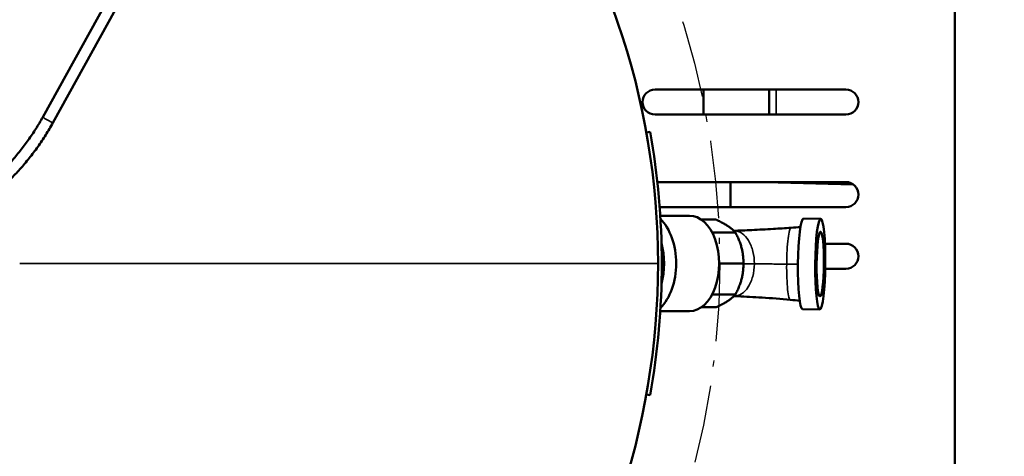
# Model space of a CAD drawing. Header units: inches. Extents: x 1 to 237, y 4 to 150.
# Tile 11 of 148: x 50 to 66, y 24 to 31. Entities that reach past the tile are written whole.
import ezdxf

# ---------------------------------------------------------------- set-up
doc = ezdxf.new("R2010")
doc.units = ezdxf.units.IN
doc.header["$LTSCALE"] = 7
doc.header["$MEASUREMENT"] = 0
doc.linetypes.add('DASH_DOT', pattern=[0.37, 0.24, -0.06, 0.01, -0.06])
for name, color, linetype, lineweight in [('Dimension (ANSI)', 7, 'Continuous', 25), ('Sketch Geometry (ANSI)', 7, 'Continuous', 25), ('Visible (ANSI)', 7, 'Continuous', 50), ('Visible Narrow (ANSI)', 7, 'Continuous', 35)]:
    doc.layers.add(name, color=color, linetype=linetype, lineweight=lineweight)
doc.styles.add('Dimension Text', font='tahoma.ttf')
doc.dimstyles.new('Dual Dimension', dxfattribs={"dimscale": 7, "dimtxt": 0.12, "dimasz": 0.098425, "dimexe": 0.125, "dimexo": 0.0625, "dimgap": 0.031496, "dimtad": 0, "dimtih": 1, "dimtoh": 1, "dimrnd": 1e-08, "dimzin": 4, "dimdsep": 46, "dimtxsty": 'Dimension Text', "dimcen": 0.09, "dimdle": 0.393701, "dimclrd": 256, "dimclre": 256, "dimclrt": 256, "dimadec": 0, "dimazin": 1, "dimtfac": 1, "dimtofl": 0, "dimtmove": 0, "dimatfit": 3, "dimfxl": 1, "dimtolj": 1, "dimtzin": 4, "dimlwd": -1, "dimlwe": -1, "dimarcsym": 0})

# ---------------------------------------------------------------- blocks, each defined once
blk = doc.blocks.new('*D12')
at = {"layer": 'Defpoints', "color": 0, "transparency": 16777216}
for p in [(54.601, 38.787), (42.549, 15.749)]:
    blk.add_point(p, dxfattribs=at)
at = {"layer": 'Dimension (ANSI)', "transparency": 16777216}
for p, q in [((58.296, 45.849), (54.921, 39.397)), ((59.057, 45.849), (58.296, 45.849)), ((48.575, 26.638), (48.575, 27.898)), ((47.945, 27.268), (49.205, 27.268))]:
    blk.add_line(p, q, dxfattribs=at)
blk.add_solid([(54.819, 39.45), (55.023, 39.344), (54.601, 38.787)], dxfattribs=at)
at = {"layer": 'Dimension (ANSI)', "transparency": 16777216, "insert": (63.285, 45.849), "char_height": 0.84, "attachment_point": 5, "style": 'Dimension Text'}
blk.add_mtext('\\A1;{\\H3.0x;(}\\S∅26.00^ ∅660.4 mm;{\\H3.0x;)}', dxfattribs=at)

msp = doc.modelspace()

# ---------------------------------------------------------------- linework, layer by layer
at = {"layer": 'Sketch Geometry (ANSI)', "linetype": 'DASH_DOT', "ltscale": 0.750886}
msp.add_circle((48.5752, 27.2676), 13, dxfattribs=at)
at = {"layer": 'Visible (ANSI)'}
for p, q in [((65.3862, 19.7786), (65.3862, 35.2567)), ((50.5991, 29.6411), (51.6161, 31.4781)), ((50.7636, 29.55), (51.7806, 31.387)), ((60.5256, 30.0879), (63.6196, 30.0879)), ((61.3115, 30.0879), (61.3115, 29.6819)), ((62.3744, 30.0879), (62.3744, 29.6819)), ((63.6196, 29.6819), (60.5256, 29.6819)), ((60.3856, 29.3926), (60.4446, 29.4033)), ((60.5627, 28.5879), (63.6196, 28.5879)), ((61.7522, 28.1819), (61.7522, 28.5879)), ((63.738, 28.5498), (62.5273, 28.5815)), ((63.6196, 28.1819), (60.6005, 28.1819)), ((61.0838, 28.0426), (60.6103, 28.0426)), ((61.2771, 27.978), (61.516, 27.978)), ((63.212, 27.9926), (62.9327, 27.9952)), ((61.4519, 27.7699), (61.8292, 27.7699)), ((61.9429, 27.4593), (61.9404, 27.4717)), ((63.2814, 27.5879), (63.6196, 27.5879)), ((61.5671, 27.2676), (61.9589, 27.2676)), ((63.6196, 27.1819), (63.2858, 27.1819)), ((61.9429, 27.076), (61.9404, 27.0636)), ((61.4519, 26.7654), (61.8292, 26.7654)), ((61.2771, 26.5573), (61.516, 26.5573)), ((63.1978, 26.5236), (62.9186, 26.5263)), ((61.0838, 26.4926), (60.6103, 26.4926)), ((60.4446, 25.132), (60.3856, 25.1426))]:
    msp.add_line(p, q, dxfattribs=at)
for centre, radius, start, end in [((48.5752, 27.2676), 12, 321.40992, 38.59008), ((60.5256, 29.8849), 0.203, 90, 270), ((63.6196, 29.8849), 0.203, 270, 90), ((48.5752, 27.2676), 12.06, 349.80007, 10.19993), ((62.5304, 28.7015), 0.12, 251.18782, 268.5), ((63.6196, 28.3849), 0.203, 270, 90), ((63.6196, 27.3849), 0.203, 270, 90)]:
    msp.add_arc(centre, radius, start, end, dxfattribs=at)
for centre, major_axis, ratio, start_param, end_param in [((60.3413, 27.2676), (0, 0.8437), 0.6236198, 3.6854693, 5.7393086), ((61.0838, 27.2676), (0, -0.775), 0.6236198, 0, 3.1415927), ((62.9257, 27.2608), (-0.0071, -0.7345), 0.1117487, 3.1415927, 6.2831853), ((60.1459, 27.2676), (0, 0.8438), 0.6236198, 4.3135831, 5.1111949), ((61.5764, 27.2676), (0, -0.6181), 0.6236198, 1.2555368, 1.8860558)]:
    msp.add_ellipse(centre, major_axis=major_axis, ratio=ratio, start_param=start_param, end_param=end_param, dxfattribs=at)
for major_axis in [(-0.0071, -0.7345), (-0.0051, -0.525)]:
    msp.add_ellipse((63.2049, 27.2581), major_axis=major_axis, ratio=0.1117487, dxfattribs=at)
for points, knots in [([(49.938, 28.7634), (49.99, 28.8154), (50.0405, 28.8688), (50.1385, 28.9784), (50.186, 29.0346), (50.2777, 29.1495), (50.3219, 29.2082), (50.407, 29.3281), (50.4479, 29.3892), (50.5262, 29.5136), (50.5635, 29.5768), (50.5991, 29.6411)], [5.49316687, 5.49316687, 5.49316687, 5.49316687, 5.54961691, 5.54961691, 5.60606694, 5.60606694, 5.66251698, 5.66251698, 5.71896701, 5.71896701, 5.77541705, 5.77541705, 5.77541705, 5.77541705]), ([(50.071, 28.6305), (50.1254, 28.6849), (50.1784, 28.7409), (50.281, 28.8557), (50.3307, 28.9146), (50.4268, 29.035), (50.4732, 29.0965), (50.5623, 29.2221), (50.6052, 29.2861), (50.6872, 29.4164), (50.7263, 29.4827), (50.7636, 29.55)], [5.49316687, 5.49316687, 5.49316687, 5.49316687, 5.54961691, 5.54961691, 5.60606694, 5.60606694, 5.66251698, 5.66251698, 5.71896701, 5.71896701, 5.77541705, 5.77541705, 5.77541705, 5.77541705]), ([(61.8033, 27.7979), (61.8909, 27.801), (61.9908, 27.805), (62.2068, 27.8149), (62.3261, 27.821), (62.5403, 27.8337), (62.6363, 27.8399), (62.7307, 27.8467)], [0.0134924, 0.0134924, 0.0134924, 0.0134924, 0.8708297, 0.8708297, 1.7859734, 1.7859734, 2.5119805, 2.5119805, 2.5119805, 2.5119805]), ([(62.7195, 26.6787), (62.5679, 26.6926), (62.4106, 26.7046), (62.1246, 26.7229), (61.9907, 26.7298), (61.85, 26.7357), (61.8262, 26.7366), (61.8033, 26.7374)], [0, 0, 0, 0, 1.1678996, 1.1678996, 2.2428486, 2.2428486, 2.469198, 2.469198, 2.469198, 2.469198])]:
    msp.add_open_spline(points, degree=3, knots=knots, dxfattribs=at)
for points, weights in [([(61.516, 27.978), (61.7408, 27.8739), (61.8292, 27.7699)], [1.49012892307, 1.61290392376, 1.49012892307]), ([(61.8292, 27.7699), (61.9623, 27.5188), (61.9589, 27.2676)], [1.49012892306, 1.61290392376, 1.49012892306]), ([(61.9589, 27.2676), (61.9623, 27.0165), (61.8292, 26.7654)], [1.49012892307, 1.61290392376, 1.49012892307]), ([(61.8292, 26.7654), (61.7408, 26.6614), (61.516, 26.5573)], [1.49012892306, 1.61290392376, 1.49012892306])]:
    msp.add_rational_spline(points, weights, degree=2, dxfattribs=at)
for points in [[(62.7307, 27.8467), (62.7817, 27.8504), (62.8327, 27.8543), (62.8836, 27.8585)], [(62.8721, 26.664), (62.8213, 26.6691), (62.7704, 26.674), (62.7195, 26.6787)]]:
    msp.add_open_spline(points, degree=3, dxfattribs=at)
at = {"layer": 'Visible Narrow (ANSI)'}
for p, q in [((62.491, 30.0879), (62.491, 29.6819)), ((60.5752, 27.2676), (50.2249, 27.2676))]:
    msp.add_line(p, q, dxfattribs=at)
for centre, major_axis, ratio, start_param, end_param in [((50.6814, 29.5956), (-0.0822, 0.0455), 0.0376891, 0, 3.1415927), ((62.5302, 28.7022), (0.1159, 0.0311), 0.9957795, 4.1536122, 4.4232558), ((62.4807, 28.883), (0.0466, -0.3014), 0.0099693, 6.1918217, 6.2813794), ((73.1886, 27.012), (-18.3787, 0.155), 0.0105713, 5.3576322, 5.3696152), ((59.0877, 27.0945), (-18.5808, 0.1567), 0.0105713, 4.5089423, 4.5189969)]:
    msp.add_ellipse(centre, major_axis=major_axis, ratio=ratio, start_param=start_param, end_param=end_param, dxfattribs=at)
for points, knots in [([(62.5257, 28.5879), (62.5258, 28.587), (62.526, 28.5862), (62.5262, 28.5855), (62.5264, 28.5843), (62.5266, 28.5834), (62.5268, 28.5827)], [6.16140591, 6.16140591, 6.16140591, 6.16140591, 6.20712179, 6.20712179, 6.20712179, 6.28318531, 6.28318531, 6.28318531, 6.28318531]), ([(62.1371, 27.2605), (62.1376, 27.3299), (62.1216, 27.469), (62.0496, 27.6471), (61.9405, 27.7674), (61.8517, 27.7977), (61.8058, 27.7979), (61.8033, 27.7978)], [0, 0, 0, 0, 0.125, 0.25, 0.375, 0.5, 0.50732815, 0.50732815, 0.50732815, 0.50732815]), ([(62.6604, 27.2571), (62.661, 27.3336), (62.6657, 27.4867), (62.6819, 27.6824), (62.7047, 27.8141), (62.7221, 27.8461), (62.7307, 27.8467), (62.7307, 27.8467)], [0, 0, 0, 0, 0.125, 0.25, 0.375, 0.5, 0.5004601, 0.5004601, 0.5004601, 0.5004601]), ([(61.8033, 26.7375), (61.8461, 26.7368), (61.9324, 26.7627), (62.0431, 26.8778), (62.1181, 27.0527), (62.1365, 27.1911), (62.1371, 27.2605)], [0.50128071, 0.50128071, 0.50128071, 0.50128071, 0.625, 0.75, 0.875, 1, 1, 1, 1]), ([(62.6604, 27.2571), (62.5616, 27.2581), (62.4713, 27.2589), (62.393, 27.2594), (62.2926, 27.2601), (62.2078, 27.2604), (62.1371, 27.2605)], [0, 0, 0, 0, 0.4379939, 0.4379939, 0.4379939, 1, 1, 1, 1]), ([(62.7195, 26.6787), (62.7114, 26.6794), (62.695, 26.709), (62.6747, 26.8349), (62.6618, 27.0281), (62.6597, 27.1807), (62.6604, 27.2571)], [0.5062366, 0.5062366, 0.5062366, 0.5062366, 0.625, 0.75, 0.875, 1, 1, 1, 1])]:
    msp.add_open_spline(points, degree=3, knots=knots, dxfattribs=at)

# ---------------------------------------------------------------- dimensions: what is measured, and where the dimension line sits
at = {"layer": 'Dimension (ANSI)'}
dim = msp.add_diameter_dim_2p(p1=(42.549, 15.7488), p2=(54.6014, 38.7865), text='{\\H3.0x;(}\\S<>^ ∅660.4 mm;{\\H3.0x;)}', dimstyle='Dual Dimension', override={"dimgap": 0.031496, "dimdec": 2, "dimlfac": 1, "dimpost": '\\X', "dimtol": 0, "dimlim": 0, "dimtp": 0, "dimtm": 0, "dimtdec": 2}, dxfattribs=at)
dim.commit()
dim.dimension.update_dxf_attribs({"geometry": '*D12', "text_midpoint": (63.2852, 45.8491), "dimtype": 163})

doc.saveas('drawing.dxf')
